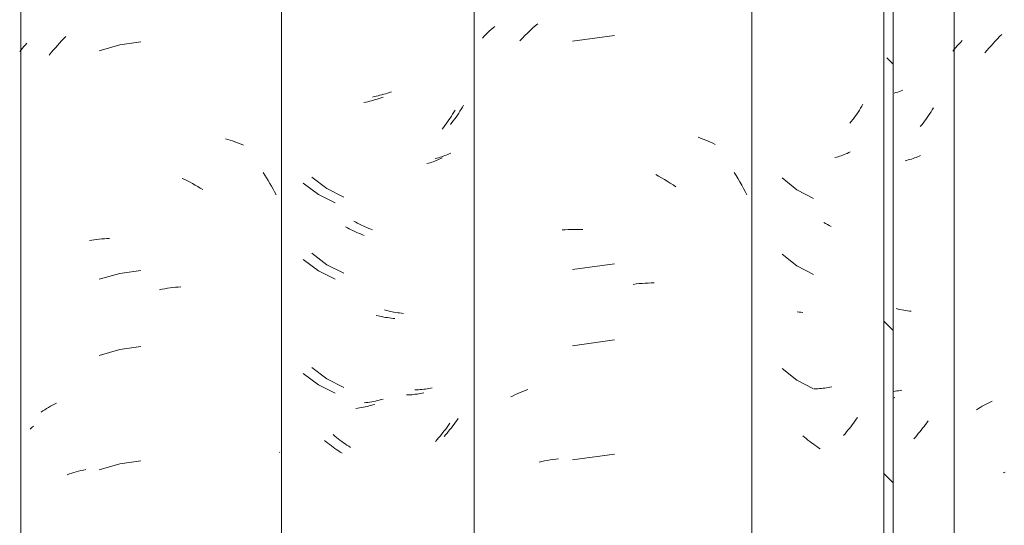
# Model space of a CAD drawing. Header units: metres. Extents: x -27.3 to 21, y -0.3 to 10.3.
# Tile 122 of 237: x 11.414 to 11.803, y 2.862 to 3.062. Entities that reach past the tile are written whole.
import ezdxf

# ---------------------------------------------------------------- set-up
doc = ezdxf.new("R2010")
doc.units = ezdxf.units.M
doc.layers.add('A-GLAZ-CWMG', color=7, linetype='Continuous', lineweight=5)

# ---------------------------------------------------------------- blocks, each defined once
blk = doc.blocks.new('FP_67-FACHADA 03')
at = {"layer": 'A-GLAZ-CWMG', "color": 9, "true_color": 0xc0c0c0}
for p, q in [((16.63709, 3.053), (16.63793, 3.05391)), ((16.63793, 3.05391), (16.63878, 3.05479)), ((16.63878, 3.05479), (16.63965, 3.05567)), ((16.62134, 3.04968), (16.62188, 3.05036)), ((16.62188, 3.05036), (16.62244, 3.05103)), ((16.62244, 3.05103), (16.62302, 3.05169)), ((16.62302, 3.05169), (16.62361, 3.05234)), ((16.62361, 3.05234), (16.62422, 3.05297)), ((16.63384, 3.04924), (16.63463, 3.0502)), ((16.63463, 3.0502), (16.63544, 3.05115)), ((16.63544, 3.05115), (16.63626, 3.05208)), ((16.63626, 3.05208), (16.63709, 3.053)), ((16.6609, 3.05229), (16.65278, 3.04995)), ((16.66928, 3.05347), (16.6609, 3.05229)), ((16.63306, 3.04827), (16.63384, 3.04924)), ((16.70278, 3.0151), (16.70369, 3.01484)), ((16.70369, 3.01484), (16.7046, 3.01456)), ((16.7046, 3.01456), (16.70549, 3.01428)), ((16.70549, 3.01428), (16.70638, 3.01397)), ((16.70638, 3.01397), (16.70725, 3.01365)), ((16.70725, 3.01365), (16.70811, 3.01332)), ((16.70811, 3.01332), (16.70897, 3.01296)), ((16.70897, 3.01296), (16.70981, 3.0126)), ((16.68563, 2.99947), (16.68666, 2.99897)), ((16.68666, 2.99897), (16.68769, 2.99846)), ((16.7176, 3.00177), (16.7183, 3.00072)), ((16.7183, 3.00072), (16.71898, 2.99965)), ((16.71898, 2.99965), (16.71965, 2.99857)), ((16.68769, 2.99846), (16.68871, 2.99793)), ((16.68871, 2.99793), (16.68973, 2.99738)), ((16.68973, 2.99738), (16.69075, 2.99682)), ((16.69075, 2.99682), (16.69176, 2.99623)), ((16.69176, 2.99623), (16.69276, 2.99563)), ((16.69276, 2.99563), (16.69376, 2.99501)), ((16.71965, 2.99857), (16.72031, 2.99748)), ((16.72031, 2.99748), (16.72095, 2.99638)), ((16.72095, 2.99638), (16.72157, 2.99526)), ((16.72157, 2.99526), (16.72218, 2.99414)), ((16.72218, 2.99414), (16.72278, 2.993)), ((16.65483, 2.97556), (16.65583, 2.97561)), ((16.65583, 2.97561), (16.65685, 2.97564)), ((16.64892, 2.97489), (16.64988, 2.97504)), ((16.64988, 2.97504), (16.65086, 2.97518)), ((16.65086, 2.97518), (16.65184, 2.9753)), ((16.65184, 2.9753), (16.65283, 2.9754)), ((16.65283, 2.9754), (16.65382, 2.97549)), ((16.65382, 2.97549), (16.65483, 2.97556)), ((16.6609, 2.96186), (16.65278, 2.95952)), ((16.66928, 2.96304), (16.6609, 2.96186)), ((16.6798, 2.95597), (16.68085, 2.95612)), ((16.68085, 2.95612), (16.6819, 2.95625)), ((16.6819, 2.95625), (16.68295, 2.95636)), ((16.68295, 2.95636), (16.68399, 2.95645)), ((16.68399, 2.95645), (16.68503, 2.95653)), ((16.67664, 2.95542), (16.67769, 2.95562)), ((16.67769, 2.95562), (16.67875, 2.95581)), ((16.67875, 2.95581), (16.6798, 2.95597)), ((16.66928, 2.9329), (16.6609, 2.93172)), ((16.6609, 2.93172), (16.65278, 2.92938)), ((16.63351, 2.90928), (16.6343, 2.90971)), ((16.6343, 2.90971), (16.6351, 2.91012)), ((16.6351, 2.91012), (16.63592, 2.91052)), ((16.62977, 2.90694), (16.63049, 2.90743)), ((16.63049, 2.90743), (16.63122, 2.90791)), ((16.63122, 2.90791), (16.63197, 2.90838)), ((16.63197, 2.90838), (16.63274, 2.90884)), ((16.63274, 2.90884), (16.63351, 2.90928)), ((16.6609, 2.88651), (16.65278, 2.88416)), ((16.66928, 2.88769), (16.6609, 2.88651)), ((16.64015, 2.88216), (16.64103, 2.88247)), ((16.64103, 2.88247), (16.64192, 2.88276)), ((16.64192, 2.88276), (16.64282, 2.88304)), ((16.64282, 2.88304), (16.64373, 2.8833)), ((16.64373, 2.8833), (16.64465, 2.88355)), ((16.64465, 2.88355), (16.64558, 2.88378)), ((16.64558, 2.88378), (16.64652, 2.884)), ((16.64652, 2.884), (16.64747, 2.88419))]:
    blk.add_line(p, q, dxfattribs=at)
blk = doc.blocks.new('FP_68-FACHADA 03')
at = {"layer": 'A-GLAZ-CWMG', "color": 9, "true_color": 0xc0c0c0}
for p, q in [((16.7616, 3.03182), (16.76085, 3.03167)), ((16.76235, 3.03198), (16.7616, 3.03182)), ((16.7631, 3.03216), (16.76235, 3.03198)), ((16.76385, 3.03235), (16.7631, 3.03216)), ((16.7646, 3.03255), (16.76385, 3.03235)), ((16.76535, 3.03277), (16.7646, 3.03255)), ((16.76611, 3.033), (16.76535, 3.03277)), ((16.76686, 3.03325), (16.76611, 3.033)), ((16.76761, 3.03351), (16.76686, 3.03325)), ((16.76836, 3.03378), (16.76761, 3.03351)), ((16.79597, 3.02681), (16.79548, 3.02604)), ((16.79646, 3.0276), (16.79597, 3.02681)), ((16.79693, 3.02839), (16.79646, 3.0276)), ((16.79341, 3.02302), (16.79286, 3.02229)), ((16.79394, 3.02376), (16.79341, 3.02302)), ((16.79446, 3.02451), (16.79394, 3.02376)), ((16.79498, 3.02527), (16.79446, 3.02451)), ((16.79548, 3.02604), (16.79498, 3.02527)), ((16.79231, 3.02157), (16.79175, 3.02086)), ((16.79286, 3.02229), (16.79231, 3.02157)), ((16.78639, 3.00745), (16.78575, 3.00728)), ((16.78702, 3.00763), (16.78639, 3.00745)), ((16.78765, 3.00783), (16.78702, 3.00763)), ((16.78827, 3.00803), (16.78765, 3.00783)), ((16.78889, 3.00825), (16.78827, 3.00803)), ((16.78949, 3.00847), (16.78889, 3.00825)), ((16.79009, 3.00871), (16.78949, 3.00847)), ((16.79067, 3.00896), (16.79009, 3.00871)), ((16.79125, 3.00922), (16.79067, 3.00896)), ((16.79182, 3.00949), (16.79125, 3.00922)), ((16.73693, 2.99999), (16.74287, 2.99544)), ((16.74287, 2.99544), (16.74955, 2.99204)), ((16.7543, 2.98217), (16.75357, 2.98258)), ((16.75502, 2.98177), (16.7543, 2.98217)), ((16.75576, 2.98138), (16.75502, 2.98177)), ((16.75649, 2.98101), (16.75576, 2.98138)), ((16.75723, 2.98065), (16.75649, 2.98101)), ((16.75797, 2.9803), (16.75723, 2.98065)), ((16.75871, 2.97997), (16.75797, 2.9803)), ((16.75945, 2.97965), (16.75871, 2.97997)), ((16.7602, 2.97934), (16.75945, 2.97965)), ((16.76095, 2.97905), (16.7602, 2.97934)), ((16.73693, 2.96984), (16.74287, 2.9653)), ((16.74287, 2.9653), (16.74955, 2.9619)), ((16.76639, 2.94719), (16.76563, 2.94738)), ((16.76714, 2.94701), (16.76639, 2.94719)), ((16.76789, 2.94684), (16.76714, 2.94701)), ((16.76864, 2.94669), (16.76789, 2.94684)), ((16.76938, 2.94655), (16.76864, 2.94669)), ((16.77013, 2.94642), (16.76938, 2.94655)), ((16.77087, 2.94631), (16.77013, 2.94642)), ((16.77162, 2.94621), (16.77087, 2.94631)), ((16.77236, 2.94612), (16.77162, 2.94621)), ((16.7731, 2.94605), (16.77236, 2.94612)), ((16.73693, 2.92463), (16.74287, 2.92008)), ((16.74287, 2.92008), (16.74955, 2.91668)), ((16.77834, 2.91578), (16.77763, 2.91576)), ((16.77905, 2.91582), (16.77834, 2.91578)), ((16.77975, 2.91587), (16.77905, 2.91582)), ((16.78045, 2.91593), (16.77975, 2.91587)), ((16.78114, 2.916), (16.78045, 2.91593)), ((16.78183, 2.91609), (16.78114, 2.916)), ((16.78251, 2.91619), (16.78183, 2.91609)), ((16.78318, 2.9163), (16.78251, 2.91619)), ((16.78385, 2.91643), (16.78318, 2.9163)), ((16.78451, 2.91656), (16.78385, 2.91643)), ((16.75835, 2.9107), (16.75761, 2.91061)), ((16.75909, 2.9108), (16.75835, 2.9107)), ((16.75984, 2.91092), (16.75909, 2.9108)), ((16.76059, 2.91105), (16.75984, 2.91092)), ((16.76134, 2.91119), (16.76059, 2.91105)), ((16.76209, 2.91135), (16.76134, 2.91119)), ((16.76284, 2.91153), (16.76209, 2.91135)), ((16.76359, 2.91171), (16.76284, 2.91153)), ((16.76434, 2.91191), (16.76359, 2.91171)), ((16.76509, 2.91212), (16.76434, 2.91191)), ((16.79322, 2.90219), (16.79267, 2.90147)), ((16.79375, 2.90293), (16.79322, 2.90219)), ((16.79428, 2.90368), (16.79375, 2.90293)), ((16.7948, 2.90443), (16.79428, 2.90368)), ((16.74598, 2.89749), (16.74532, 2.89806)), ((16.7898, 2.89799), (16.7892, 2.89733)), ((16.79039, 2.89867), (16.7898, 2.89799)), ((16.79097, 2.89935), (16.79039, 2.89867)), ((16.79155, 2.90005), (16.79097, 2.89935)), ((16.79211, 2.90075), (16.79155, 2.90005)), ((16.79267, 2.90147), (16.79211, 2.90075)), ((16.74665, 2.89694), (16.74598, 2.89749)), ((16.74733, 2.8964), (16.74665, 2.89694)), ((16.74801, 2.89587), (16.74733, 2.8964)), ((16.7487, 2.89536), (16.74801, 2.89587)), ((16.74939, 2.89485), (16.7487, 2.89536)), ((16.75009, 2.89436), (16.74939, 2.89485)), ((16.75079, 2.89389), (16.75009, 2.89436)), ((16.7515, 2.89342), (16.75079, 2.89389)), ((16.75221, 2.89297), (16.7515, 2.89342))]:
    blk.add_line(p, q, dxfattribs=at)
blk = doc.blocks.new('FP_70-FACHADA 03')
at = {"layer": 'A-GLAZ-CWMG', "color": 9, "true_color": 0xc0c0c0}
for p, q in [((16.95347, 3.02648), (16.95296, 3.02571)), ((16.95396, 3.02726), (16.95347, 3.02648)), ((16.95444, 3.02804), (16.95396, 3.02726)), ((16.95491, 3.02884), (16.95444, 3.02804)), ((16.95086, 3.02273), (16.9503, 3.022)), ((16.9514, 3.02346), (16.95086, 3.02273)), ((16.95193, 3.0242), (16.9514, 3.02346)), ((16.95245, 3.02495), (16.95193, 3.0242)), ((16.95296, 3.02571), (16.95245, 3.02495)), ((16.9503, 3.022), (16.94974, 3.02129)), ((16.9444, 3.00786), (16.94376, 3.00768)), ((16.94503, 3.00804), (16.9444, 3.00786)), ((16.94566, 3.00824), (16.94503, 3.00804)), ((16.94628, 3.00844), (16.94566, 3.00824)), ((16.94689, 3.00866), (16.94628, 3.00844)), ((16.94749, 3.00889), (16.94689, 3.00866)), ((16.94809, 3.00913), (16.94749, 3.00889)), ((16.94867, 3.00938), (16.94809, 3.00913)), ((16.94925, 3.00965), (16.94867, 3.00938)), ((16.94982, 3.00992), (16.94925, 3.00965)), ((16.92965, 2.94653), (16.9289, 2.94663)), ((16.93038, 2.94645), (16.92965, 2.94653)), ((16.93112, 2.94638), (16.93038, 2.94645)), ((16.93636, 2.91615), (16.93565, 2.91612)), ((16.93707, 2.91619), (16.93636, 2.91615)), ((16.93777, 2.91624), (16.93707, 2.91619)), ((16.93846, 2.9163), (16.93777, 2.91624)), ((16.93916, 2.91638), (16.93846, 2.9163)), ((16.93984, 2.91647), (16.93916, 2.91638)), ((16.94052, 2.91658), (16.93984, 2.91647)), ((16.9412, 2.91669), (16.94052, 2.91658)), ((16.94186, 2.91682), (16.9412, 2.91669)), ((16.94253, 2.91696), (16.94186, 2.91682)), ((16.95066, 2.9019), (16.95011, 2.90118)), ((16.95121, 2.90263), (16.95066, 2.9019)), ((16.95174, 2.90337), (16.95121, 2.90263)), ((16.95227, 2.90411), (16.95174, 2.90337)), ((16.95279, 2.90487), (16.95227, 2.90411)), ((16.9478, 2.89841), (16.9472, 2.89775)), ((16.94839, 2.89909), (16.9478, 2.89841)), ((16.94897, 2.89978), (16.94839, 2.89909)), ((16.94954, 2.90047), (16.94897, 2.89978)), ((16.95011, 2.90118), (16.94954, 2.90047))]:
    blk.add_line(p, q, dxfattribs=at)
blk = doc.blocks.new('Rectangular Mullion - Telha Fibrocimento - Ondulada-V57-FACHADA 03')
at = {"layer": 'A-GLAZ-CWMG', "true_color": 0xc0c0c0}
h = blk.add_hatch(dxfattribs=at)
h.set_pattern_fill('FP_8', color=9, style=0, pattern_type=2)
h.set_pattern_definition([(315.081, (25.504, -5.855), (0.2861737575, -0.270297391), [0.01667, -0.28643, 0.01667, -1.903]), (315.081, (25.504, -5.855), (0.2861737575, -0.270297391), [-0.31978, -0.28643, 0.01667, -0.58954, -1.01]), (315.081, (25.504, -5.855), (0.2861737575, -0.270297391), [-1.212, 0.01667, -0.28643, 0.01667, -0.69057]), (315.081, (25.504, -5.855), (0.2861737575, -0.270297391), [-1.532, -0.1854, 0.01667, -0.4885]), (126.286, (25.611, -5.954), (-0.205045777, 0.24913451), [0.00997, -0.17136, 0.00997, -1.138]), (126.286, (25.611, -5.954), (-0.205045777, 0.24913451), [-0.19131, -0.17136, 0.00997, -0.35269, -0.60444]), (126.286, (25.611, -5.954), (-0.205045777, 0.24913451), [-0.72533, 0.00997, -0.17136, 0.00997, -0.41314]), (126.286, (25.611, -5.954), (-0.205045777, 0.24913451), [-0.91664, -0.11092, 0.00997, -0.29225]), (147.695, (25.647, -5.96), (-0.081132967, 0.021153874), [0.00698, -0.11998, 0.00698, -0.79715]), (147.695, (25.647, -5.96), (-0.081132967, 0.021153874), [-0.13395, -0.11998, 0.00698, -0.24695, -0.42323]), (147.695, (25.647, -5.96), (-0.081132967, 0.021153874), [-0.50787, 0.00698, -0.11998, 0.00698, -0.28928]), (147.695, (25.647, -5.96), (-0.081132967, 0.021153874), [-0.64182, -0.07766, 0.00698, -0.20463])])
h.paths.add_polyline_path([(16.96682, 2.77693), (16.96644, 4.13255), (16.96314, 4.13584), (16.96314, 2.78059), (16.96674, 2.77701)])
at = {"layer": 'A-GLAZ-CWMG'}
for p, q in [((16.62185, 2.77928), (16.62185, 4.13453)), ((16.72493, 2.77941), (16.72493, 4.13466)), ((16.96314, 2.78059), (16.96314, 4.13584)), ((16.96682, 2.77693), (16.96682, 4.13218))]:
    blk.add_line(p, q, dxfattribs=at)
for name in ['FP_67-FACHADA 03', 'FP_68-FACHADA 03', 'FP_70-FACHADA 03']:
    blk.add_blockref(name, (0, 0), dxfattribs=at)
blk = doc.blocks.new('FP_75-FACHADA 03')
at = {"layer": 'A-GLAZ-CWMG', "color": 9, "true_color": 0xc0c0c0}
for p, q in [((16.62552, 2.90026), (16.62615, 2.90084)), ((16.62615, 2.90084), (16.6268, 2.9014))]:
    blk.add_line(p, q, dxfattribs=at)
blk = doc.blocks.new('FP_76-FACHADA 03')
at = {"layer": 'A-GLAZ-CWMG', "color": 9, "true_color": 0xc0c0c0}
for p, q in [((16.76054, 3.03021), (16.75979, 3.03001)), ((16.76129, 3.03042), (16.76054, 3.03021)), ((16.76204, 3.03065), (16.76129, 3.03042)), ((16.7628, 3.03089), (16.76204, 3.03065)), ((16.76355, 3.03114), (16.7628, 3.03089)), ((16.7643, 3.0314), (16.76355, 3.03114)), ((16.76505, 3.03168), (16.7643, 3.0314)), ((16.75828, 3.02966), (16.75753, 3.0295)), ((16.75904, 3.02983), (16.75828, 3.02966)), ((16.75979, 3.03001), (16.75904, 3.02983)), ((16.79355, 3.02649), (16.79308, 3.02569)), ((16.7911, 3.0226), (16.79057, 3.02184)), ((16.79161, 3.02336), (16.7911, 3.0226)), ((16.79211, 3.02413), (16.79161, 3.02336)), ((16.7926, 3.02491), (16.79211, 3.02413)), ((16.79308, 3.02569), (16.7926, 3.02491)), ((16.78895, 3.01965), (16.78839, 3.01894)), ((16.7895, 3.02037), (16.78895, 3.01965)), ((16.79004, 3.0211), (16.7895, 3.02037)), ((16.79057, 3.02184), (16.79004, 3.0211)), ((16.78674, 3.00677), (16.78614, 3.00653)), ((16.78732, 3.00702), (16.78674, 3.00677)), ((16.7879, 3.00729), (16.78732, 3.00702)), ((16.78847, 3.00756), (16.7879, 3.00729)), ((16.78305, 3.00549), (16.78241, 3.00531)), ((16.78368, 3.00568), (16.78305, 3.00549)), ((16.78431, 3.00587), (16.78368, 3.00568)), ((16.78493, 3.00608), (16.78431, 3.00587)), ((16.78554, 3.0063), (16.78493, 3.00608)), ((16.78614, 3.00653), (16.78554, 3.0063)), ((16.73347, 2.99754), (16.73947, 2.99307)), ((16.73947, 2.99307), (16.74619, 2.98975)), ((16.75096, 2.97993), (16.75024, 2.98034)), ((16.75169, 2.97954), (16.75096, 2.97993)), ((16.75243, 2.97916), (16.75169, 2.97954)), ((16.75317, 2.97879), (16.75243, 2.97916)), ((16.7539, 2.97844), (16.75317, 2.97879)), ((16.75465, 2.9781), (16.7539, 2.97844)), ((16.75539, 2.97778), (16.75465, 2.9781)), ((16.75614, 2.97746), (16.75539, 2.97778)), ((16.75688, 2.97716), (16.75614, 2.97746)), ((16.75763, 2.97688), (16.75688, 2.97716)), ((16.73347, 2.9674), (16.73947, 2.96293)), ((16.73947, 2.96293), (16.74619, 2.95961)), ((16.76308, 2.94507), (16.76232, 2.94526)), ((16.76383, 2.9449), (16.76308, 2.94507)), ((16.76458, 2.94474), (16.76383, 2.9449)), ((16.76533, 2.94459), (16.76458, 2.94474)), ((16.76607, 2.94446), (16.76533, 2.94459)), ((16.76682, 2.94434), (16.76607, 2.94446)), ((16.76756, 2.94423), (16.76682, 2.94434)), ((16.76831, 2.94414), (16.76756, 2.94423)), ((16.76905, 2.94406), (16.76831, 2.94414)), ((16.76978, 2.94399), (16.76905, 2.94406)), ((16.73347, 2.92218), (16.73947, 2.91771)), ((16.73947, 2.91771), (16.74619, 2.91439)), ((16.77502, 2.91377), (16.77431, 2.91374)), ((16.77573, 2.91381), (16.77502, 2.91377)), ((16.77643, 2.91386), (16.77573, 2.91381)), ((16.77712, 2.91393), (16.77643, 2.91386)), ((16.77781, 2.91401), (16.77712, 2.91393)), ((16.7785, 2.9141), (16.77781, 2.91401)), ((16.77918, 2.9142), (16.7785, 2.9141)), ((16.77985, 2.91432), (16.77918, 2.9142)), ((16.78052, 2.91445), (16.77985, 2.91432)), ((16.78118, 2.91459), (16.78052, 2.91445)), ((16.75952, 2.90938), (16.75877, 2.9092)), ((16.76028, 2.90957), (16.75952, 2.90938)), ((16.76103, 2.90978), (16.76028, 2.90957)), ((16.76178, 2.91), (16.76103, 2.90978)), ((16.75503, 2.9085), (16.75429, 2.90841)), ((16.75578, 2.90862), (16.75503, 2.9085)), ((16.75652, 2.90874), (16.75578, 2.90862)), ((16.75727, 2.90888), (16.75652, 2.90874)), ((16.75802, 2.90903), (16.75727, 2.90888)), ((16.75877, 2.9092), (16.75802, 2.90903)), ((16.79091, 2.90176), (16.79039, 2.90101)), ((16.79143, 2.90252), (16.79091, 2.90176)), ((16.78819, 2.89812), (16.78762, 2.89742)), ((16.78876, 2.89883), (16.78819, 2.89812)), ((16.78931, 2.89954), (16.78876, 2.89883)), ((16.78985, 2.90027), (16.78931, 2.89954)), ((16.79039, 2.90101), (16.78985, 2.90027)), ((16.7426, 2.89516), (16.74194, 2.89572)), ((16.74328, 2.89462), (16.7426, 2.89516)), ((16.74396, 2.89409), (16.74328, 2.89462)), ((16.74465, 2.89357), (16.74396, 2.89409)), ((16.78645, 2.89605), (16.78585, 2.89538)), ((16.78704, 2.89673), (16.78645, 2.89605)), ((16.78762, 2.89742), (16.78704, 2.89673)), ((16.7242, 2.89101), (16.72415, 2.89114)), ((16.74534, 2.89306), (16.74465, 2.89357)), ((16.74604, 2.89256), (16.74534, 2.89306)), ((16.74674, 2.89208), (16.74604, 2.89256)), ((16.74745, 2.89161), (16.74674, 2.89208)), ((16.74816, 2.89116), (16.74745, 2.89161)), ((16.74887, 2.89071), (16.74816, 2.89116))]:
    blk.add_line(p, q, dxfattribs=at)
blk = doc.blocks.new('FP_77-FACHADA 03')
at = {"layer": 'A-GLAZ-CWMG', "color": 9, "true_color": 0xc0c0c0}
for p, q in [((16.80639, 3.05708), (16.8071, 3.05773)), ((16.8071, 3.05773), (16.80783, 3.05838)), ((16.80783, 3.05838), (16.80858, 3.05901)), ((16.80858, 3.05901), (16.80935, 3.05962)), ((16.82216, 3.05696), (16.82317, 3.05793)), ((16.82317, 3.05793), (16.82419, 3.05887)), ((16.82419, 3.05887), (16.82522, 3.0598)), ((16.82522, 3.0598), (16.82627, 3.0607)), ((16.80436, 3.05502), (16.80502, 3.05572)), ((16.80502, 3.05572), (16.80569, 3.0564)), ((16.80569, 3.0564), (16.80639, 3.05708)), ((16.81921, 3.05396), (16.82018, 3.05498)), ((16.82018, 3.05498), (16.82116, 3.05598)), ((16.82116, 3.05598), (16.82216, 3.05696)), ((16.85667, 3.05607), (16.83996, 3.05381)), ((16.88969, 3.01574), (16.8907, 3.01539)), ((16.8907, 3.01539), (16.8917, 3.01503)), ((16.8917, 3.01503), (16.89269, 3.01465)), ((16.89269, 3.01465), (16.89367, 3.01425)), ((16.89367, 3.01425), (16.89462, 3.01383)), ((16.89462, 3.01383), (16.89557, 3.01339)), ((16.89557, 3.01339), (16.8965, 3.01294)), ((16.87291, 3.00101), (16.87408, 3.00037)), ((16.87408, 3.00037), (16.87523, 2.99971)), ((16.87523, 2.99971), (16.87638, 2.99904)), ((16.87638, 2.99904), (16.87752, 2.99833)), ((16.90401, 3.00183), (16.90477, 3.00059)), ((16.90477, 3.00059), (16.90552, 2.99934)), ((16.90552, 2.99934), (16.90625, 2.99808)), ((16.87752, 2.99833), (16.87866, 2.99761)), ((16.87866, 2.99761), (16.87978, 2.99686)), ((16.87978, 2.99686), (16.8809, 2.9961)), ((16.90625, 2.99808), (16.90696, 2.99681)), ((16.90696, 2.99681), (16.90765, 2.99552)), ((16.90765, 2.99552), (16.90832, 2.99422)), ((16.90832, 2.99422), (16.90897, 2.9929)), ((16.83597, 2.97908), (16.83712, 2.97916)), ((16.83712, 2.97916), (16.83827, 2.97922)), ((16.83827, 2.97922), (16.83942, 2.97926)), ((16.83942, 2.97926), (16.84059, 2.97927)), ((16.84059, 2.97927), (16.84176, 2.97926)), ((16.84176, 2.97926), (16.84294, 2.97923)), ((16.84294, 2.97923), (16.84412, 2.97918)), ((16.85667, 2.96564), (16.83996, 2.96339)), ((16.86402, 2.95752), (16.86522, 2.95767)), ((16.86522, 2.95767), (16.86641, 2.9578)), ((16.86641, 2.9578), (16.8676, 2.95791)), ((16.8676, 2.95791), (16.86879, 2.95799)), ((16.86879, 2.95799), (16.86997, 2.95805)), ((16.86997, 2.95805), (16.87115, 2.95809)), ((16.87115, 2.95809), (16.87232, 2.9581)), ((16.85667, 2.9355), (16.83996, 2.93324)), ((16.8156, 2.91297), (16.81651, 2.91344)), ((16.81651, 2.91344), (16.81744, 2.9139)), ((16.81744, 2.9139), (16.81838, 2.91434)), ((16.81838, 2.91434), (16.81934, 2.91477)), ((16.81934, 2.91477), (16.82031, 2.91517)), ((16.82031, 2.91517), (16.8213, 2.91556)), ((16.8213, 2.91556), (16.82229, 2.91592)), ((16.85667, 2.89029), (16.83996, 2.88803)), ((16.82681, 2.88715), (16.82787, 2.88741)), ((16.82787, 2.88741), (16.82895, 2.88764)), ((16.82895, 2.88764), (16.83003, 2.88786)), ((16.83003, 2.88786), (16.83113, 2.88806)), ((16.83113, 2.88806), (16.83223, 2.88823)), ((16.83223, 2.88823), (16.83335, 2.88838)), ((16.83335, 2.88838), (16.83447, 2.88852))]:
    blk.add_line(p, q, dxfattribs=at)
blk = doc.blocks.new('FP_78-FACHADA 03')
at = {"layer": 'A-GLAZ-CWMG', "color": 9, "true_color": 0xc0c0c0}
for p, q in [((16.9823, 3.02665), (16.98182, 3.02587)), ((16.98278, 3.02745), (16.9823, 3.02665)), ((16.97977, 3.02283), (16.97924, 3.0221)), ((16.9803, 3.02358), (16.97977, 3.02283)), ((16.98082, 3.02433), (16.9803, 3.02358)), ((16.98132, 3.0251), (16.98082, 3.02433)), ((16.98182, 3.02587), (16.98132, 3.0251)), ((16.97814, 3.02065), (16.97757, 3.01995)), ((16.97869, 3.02137), (16.97814, 3.02065)), ((16.97924, 3.0221), (16.97869, 3.02137)), ((16.97283, 3.00675), (16.97219, 3.00657)), ((16.97346, 3.00694), (16.97283, 3.00675)), ((16.97408, 3.00714), (16.97346, 3.00694)), ((16.9747, 3.00735), (16.97408, 3.00714)), ((16.97531, 3.00757), (16.9747, 3.00735)), ((16.9759, 3.0078), (16.97531, 3.00757)), ((16.97649, 3.00805), (16.9759, 3.0078)), ((16.97708, 3.00831), (16.97649, 3.00805)), ((16.97765, 3.00857), (16.97708, 3.00831)), ((16.97219, 3.00657), (16.97155, 3.0064)), ((16.92288, 2.99963), (16.92874, 2.995)), ((16.92874, 2.995), (16.93537, 2.99152)), ((16.94009, 2.98159), (16.93937, 2.98201)), ((16.94082, 2.98118), (16.94009, 2.98159)), ((16.94155, 2.98079), (16.94082, 2.98118)), ((16.94228, 2.9804), (16.94155, 2.98079)), ((16.92288, 2.96949), (16.92874, 2.96486)), ((16.92874, 2.96486), (16.93537, 2.96138)), ((16.92288, 2.92427), (16.92874, 2.91965)), ((16.92874, 2.91965), (16.93537, 2.91616)), ((16.96762, 2.91524), (16.96693, 2.91516)), ((16.9683, 2.91534), (16.96762, 2.91524)), ((16.96898, 2.91544), (16.9683, 2.91534)), ((16.96965, 2.91556), (16.96898, 2.91544)), ((16.97031, 2.91569), (16.96965, 2.91556)), ((16.97959, 2.902), (16.97905, 2.90127)), ((16.98012, 2.90274), (16.97959, 2.902)), ((16.98064, 2.90349), (16.98012, 2.90274)), ((16.97621, 2.89776), (16.97562, 2.89709)), ((16.9768, 2.89844), (16.97621, 2.89776)), ((16.97737, 2.89913), (16.9768, 2.89844)), ((16.97794, 2.89983), (16.97737, 2.89913)), ((16.9785, 2.90055), (16.97794, 2.89983)), ((16.97905, 2.90127), (16.9785, 2.90055)), ((16.93182, 2.89702), (16.93116, 2.89759)), ((16.93249, 2.89646), (16.93182, 2.89702)), ((16.93316, 2.89591), (16.93249, 2.89646)), ((16.93384, 2.89537), (16.93316, 2.89591)), ((16.93452, 2.89485), (16.93384, 2.89537)), ((16.93521, 2.89434), (16.93452, 2.89485)), ((16.9359, 2.89384), (16.93521, 2.89434)), ((16.9366, 2.89335), (16.9359, 2.89384)), ((16.97562, 2.89709), (16.97501, 2.89643)), ((16.93731, 2.89288), (16.9366, 2.89335)), ((16.93802, 2.89242), (16.93731, 2.89288))]:
    blk.add_line(p, q, dxfattribs=at)
blk = doc.blocks.new('FP_79-FACHADA 03')
at = {"layer": 'A-GLAZ-CWMG', "color": 9, "true_color": 0xc0c0c0}
for p, q in [((16.99348, 3.05331), (16.99415, 3.05398)), ((17.00639, 3.0529), (17.00723, 3.0538)), ((17.00723, 3.0538), (17.00808, 3.05469)), ((17.00808, 3.05469), (17.00894, 3.05557)), ((17.00894, 3.05557), (17.00982, 3.05643)), ((16.99045, 3.04981), (16.99102, 3.05053)), ((16.99102, 3.05053), (16.9916, 3.05124)), ((16.9916, 3.05124), (16.99221, 3.05195)), ((16.99221, 3.05195), (16.99284, 3.05264)), ((16.99284, 3.05264), (16.99348, 3.05331)), ((17.00315, 3.04913), (17.00394, 3.05009)), ((17.00394, 3.05009), (17.00474, 3.05104)), ((17.00474, 3.05104), (17.00556, 3.05198)), ((17.00556, 3.05198), (17.00639, 3.0529)), ((17.00205, 2.90926), (17.00282, 2.9097)), ((17.00282, 2.9097), (17.00361, 2.91013)), ((17.00361, 2.91013), (17.00441, 2.91055)), ((17.00441, 2.91055), (17.00522, 2.91095)), ((17.00522, 2.91095), (17.00604, 2.91134)), ((16.9998, 2.90785), (17.00054, 2.90833)), ((17.00054, 2.90833), (17.00129, 2.9088)), ((17.00129, 2.9088), (17.00205, 2.90926)), ((17.01032, 2.88291), (17.01121, 2.88321))]:
    blk.add_line(p, q, dxfattribs=at)
blk = doc.blocks.new('Rectangular Mullion - Telha Fibrocimento - Ondulada-V71-FACHADA 03')
at = {"layer": 'A-GLAZ-CWMG'}
for p, q in [((16.91091, 2.77941), (16.91091, 4.13466)), ((16.99097, 2.77902), (16.99097, 4.13427)), ((16.80108, 2.77698), (16.80108, 4.13223))]:
    blk.add_line(p, q, dxfattribs=at)
for name in ['FP_79-FACHADA 03', 'FP_75-FACHADA 03', 'FP_77-FACHADA 03', 'FP_76-FACHADA 03', 'FP_78-FACHADA 03']:
    blk.add_blockref(name, (0, 0), dxfattribs=at)
blk = doc.blocks.new('FP_86-FACHADA 03')
at = {"layer": 'A-GLAZ-CWMG', "color": 9, "true_color": 0xc0c0c0}
for p, q in [((16.97005, 3.03412), (16.96936, 3.03387)), ((16.97074, 3.03439), (16.97005, 3.03412)), ((16.96796, 3.0334), (16.96726, 3.03319)), ((16.96866, 3.03363), (16.96796, 3.0334)), ((16.96936, 3.03387), (16.96866, 3.03363)), ((16.96877, 2.94776), (16.96802, 2.94795)), ((16.96952, 2.9476), (16.96877, 2.94776)), ((16.97027, 2.94744), (16.96952, 2.9476)), ((16.97102, 2.9473), (16.97027, 2.94744)), ((16.97177, 2.94717), (16.97102, 2.9473)), ((16.97252, 2.94705), (16.97177, 2.94717)), ((16.97326, 2.94695), (16.97252, 2.94705)), ((16.974, 2.94686), (16.97326, 2.94695)), ((16.96748, 2.91268), (16.96702, 2.91254))]:
    blk.add_line(p, q, dxfattribs=at)
blk = doc.blocks.new('Rectangular Mullion - Telha Fibrocimento - Ondulada-V85-FACHADA 03')
at = {"layer": 'A-GLAZ-CWMG'}
blk.add_blockref('FP_86-FACHADA 03', (0, 0), dxfattribs=at)

msp = doc.modelspace()

# ---------------------------------------------------------------- block references
at = {"layer": 'A-GLAZ-CWMG'}
for name in ['Rectangular Mullion - Telha Fibrocimento - Ondulada-V57-FACHADA 03', 'Rectangular Mullion - Telha Fibrocimento - Ondulada-V71-FACHADA 03', 'Rectangular Mullion - Telha Fibrocimento - Ondulada-V85-FACHADA 03']:
    msp.add_blockref(name, (-5.20782, 0), dxfattribs=at)

doc.saveas('drawing.dxf')
